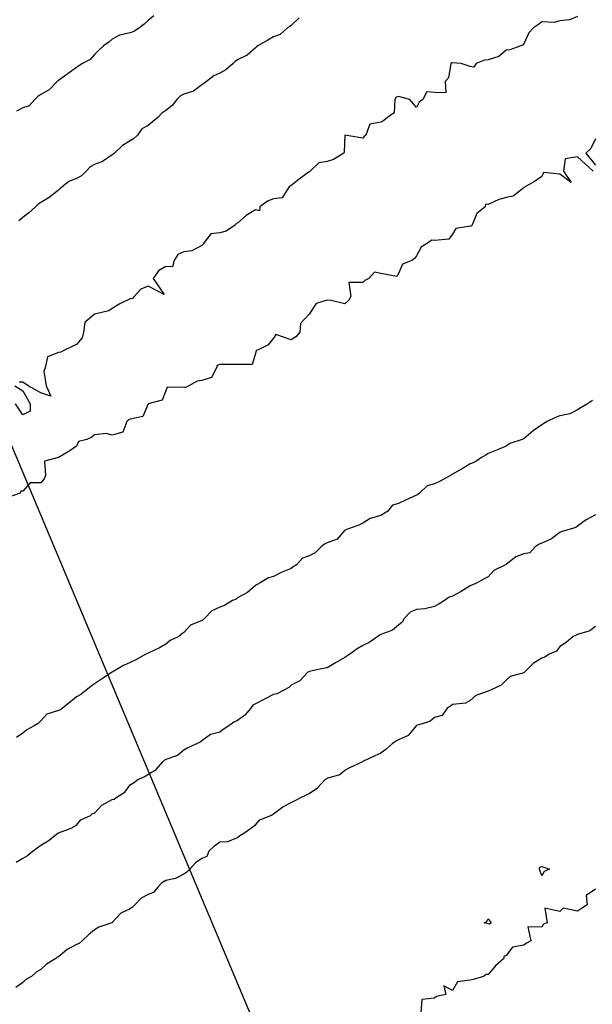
# Model space of a CAD drawing. Header units: inches. Extents: x 158323 to 160611, y 432808 to 437248.
# Tile 96 of 228: x 159410 to 159426, y 436757 to 436784. Entities that reach past the tile are written whole.
import ezdxf

# ---------------------------------------------------------------- set-up
doc = ezdxf.new("R2010")
doc.units = ezdxf.units.IN
doc.header["$MEASUREMENT"] = 0
doc.linetypes.add('CENTER', pattern=[0])
for name, color, linetype, lineweight in [('Hoogtelijn-bestaand 10.00 M', 7, 'Continuous', 15), ('Hoogtelijn-bestaand 11.00 M', 7, 'Continuous', 15), ('Hoogtelijn-bestaand 12.00 M', 7, 'Continuous', 15), ('Hoogtelijn-bestaand 8.00 M', 7, 'Continuous', 15), ('Hoogtelijn-bestaand 9.00 M', 7, 'Continuous', 15), ('Profielen', 3, 'Continuous', 60)]:
    doc.layers.add(name, color=color, linetype=linetype, lineweight=lineweight)

msp = doc.modelspace()

# ---------------------------------------------------------------- linework, layer by layer
at = {"layer": 'Hoogtelijn-bestaand 10.00 M', "color": 252, "linetype": 'Continuous', "lineweight": 25}
for p, q in [((159413.471, 436763.529, 10), (159413.661, 436763.75, 10)), ((159412.964, 436763.25, 10), (159413.163, 436763.337, 10)), ((159413.163, 436763.337, 10), (159413.25, 436763.406, 10)), ((159413.25, 436763.406, 10), (159413.471, 436763.529, 10)), ((159412.596, 436762.904, 10), (159412.75, 436763.107, 10)), ((159412.75, 436763.107, 10), (159412.842, 436763.158, 10)), ((159412.842, 436763.158, 10), (159412.964, 436763.25, 10)), ((159412.355, 436762.75, 10), (159412.596, 436762.904, 10)), ((159411.75, 436762.311, 10), (159411.959, 436762.541, 10)), ((159411.959, 436762.541, 10), (159412.25, 436762.691, 10)), ((159412.25, 436762.691, 10), (159412.3, 436762.7, 10)), ((159412.3, 436762.7, 10), (159412.355, 436762.75, 10)), ((159411.375, 436762.125, 10), (159411.644, 436762.25, 10)), ((159411.644, 436762.25, 10), (159411.699, 436762.301, 10)), ((159411.699, 436762.301, 10), (159411.75, 436762.311, 10)), ((159411.104, 436761.896, 10), (159411.25, 436761.976, 10)), ((159411.25, 436761.976, 10), (159411.375, 436762.125, 10)), ((159410.461, 436761.539, 10), (159410.732, 436761.75, 10)), ((159410.732, 436761.75, 10), (159410.743, 436761.758, 10)), ((159410.743, 436761.758, 10), (159410.75, 436761.765, 10)), ((159410.75, 436761.765, 10), (159411.104, 436761.896, 10)), ((159410.153, 436761.347, 10), (159410.25, 436761.415, 10)), ((159410.25, 436761.415, 10), (159410.461, 436761.539, 10)), ((159410.031, 436761.25, 10), (159410.153, 436761.347, 10))]:
    msp.add_line(p, q, dxfattribs=at)
for points in [[(159413.412, 436784.588, 10), (159413.25, 436784.453, 10), (159413.142, 436784.358, 10), (159413.006, 436784.25, 10), (159412.856, 436784.144, 10), (159412.75, 436784.112, 10), (159412.453, 436784.047, 10), (159412.25, 436783.933, 10), (159412.152, 436783.848, 10), (159412.006, 436783.75, 10), (159411.876, 436783.624, 10), (159411.75, 436783.505, 10), (159411.63, 436783.37, 10), (159411.418, 436783.25, 10), (159411.314, 436783.186, 10), (159411.25, 436783.146, 10), (159411.021, 436782.979, 10), (159410.75, 436782.784, 10), (159410.729, 436782.771, 10), (159410.709, 436782.75, 10), (159410.482, 436782.518, 10), (159410.25, 436782.389, 10), (159410.169, 436782.331, 10), (159410.084, 436782.25, 10), (159409.925, 436782.075, 10), (159409.75, 436782.014, 10), (159409.574, 436781.926, 10)], [(159425.75, 436770.651, 10), (159425.49, 436770.51, 10), (159425.25, 436770.326, 10), (159425.203, 436770.297, 10), (159425.043, 436770.25, 10), (159424.818, 436770.182, 10), (159424.75, 436770.152, 10), (159424.519, 436769.981, 10), (159424.25, 436769.858, 10), (159424.175, 436769.825, 10), (159424.067, 436769.75, 10), (159423.917, 436769.583, 10), (159423.75, 436769.562, 10), (159423.522, 436769.478, 10), (159423.25, 436769.263, 10), (159423.241, 436769.259, 10), (159423.232, 436769.25, 10), (159422.911, 436769.089, 10), (159422.75, 436768.919, 10), (159422.64, 436768.86, 10), (159422.442, 436768.75, 10), (159422.312, 436768.688, 10), (159422.25, 436768.659, 10), (159421.995, 436768.505, 10), (159421.75, 436768.372, 10), (159421.657, 436768.343, 10), (159421.529, 436768.25, 10), (159421.355, 436768.145, 10), (159421.25, 436768.09, 10), (159420.978, 436768.022, 10), (159420.75, 436768.006, 10), (159420.571, 436767.93, 10), (159420.406, 436767.75, 10), (159420.352, 436767.648, 10), (159420.25, 436767.567, 10), (159420.077, 436767.423, 10), (159419.75, 436767.3, 10), (159419.717, 436767.283, 10), (159419.665, 436767.25, 10), (159419.422, 436767.078, 10), (159419.25, 436766.999, 10), (159419.094, 436766.906, 10), (159418.885, 436766.75, 10), (159418.803, 436766.697, 10), (159418.75, 436766.664, 10), (159418.487, 436766.513, 10), (159418.25, 436766.372, 10), (159418.143, 436766.357, 10), (159417.75, 436766.268, 10), (159417.739, 436766.261, 10), (159417.716, 436766.25, 10), (159417.49, 436766.01, 10), (159417.25, 436765.889, 10), (159417.18, 436765.82, 10), (159417.045, 436765.75, 10), (159416.849, 436765.651, 10), (159416.75, 436765.626, 10), (159416.5, 436765.5, 10), (159416.25, 436765.368, 10), (159416.173, 436765.327, 10), (159416.117, 436765.25, 10), (159415.951, 436765.049, 10), (159415.75, 436764.901, 10), (159415.646, 436764.854, 10), (159415.505, 436764.75, 10), (159415.351, 436764.649, 10), (159415.25, 436764.579, 10), (159414.994, 436764.506, 10), (159414.75, 436764.336, 10), (159414.708, 436764.292, 10), (159414.601, 436764.25, 10), (159414.364, 436764.136, 10), (159414.25, 436764.071, 10), (159414.076, 436763.924, 10), (159413.75, 436763.814, 10), (159413.711, 436763.789, 10), (159413.661, 436763.75, 10)], [(159410.031, 436761.25, 10), (159409.877, 436761.124, 10), (159409.75, 436761.048, 10), (159409.565, 436760.935, 10)]]:
    msp.add_polyline3d(points, dxfattribs=at)
at = {"layer": 'Hoogtelijn-bestaand 11.00 M', "color": 252, "linetype": 'Continuous', "lineweight": 25}
for points in [[(159417.469, 436784.531, 11), (159417.25, 436784.32, 11), (159417.211, 436784.289, 11), (159417.146, 436784.25, 11), (159416.937, 436784.063, 11), (159416.75, 436783.997, 11), (159416.592, 436783.908, 11), (159416.32, 436783.75, 11), (159416.278, 436783.722, 11), (159416.25, 436783.696, 11), (159416.015, 436783.485, 11), (159415.75, 436783.353, 11), (159415.687, 436783.313, 11), (159415.624, 436783.25, 11), (159415.424, 436783.076, 11), (159415.25, 436782.983, 11), (159415.09, 436782.91, 11), (159414.88, 436782.75, 11), (159414.808, 436782.692, 11), (159414.75, 436782.657, 11), (159414.515, 436782.485, 11), (159414.25, 436782.395, 11), (159414.154, 436782.347, 11), (159414.056, 436782.25, 11), (159413.921, 436782.079, 11), (159413.75, 436781.938, 11), (159413.633, 436781.867, 11), (159413.519, 436781.75, 11), (159413.374, 436781.626, 11), (159413.25, 436781.521, 11), (159413.071, 436781.429, 11), (159412.953, 436781.25, 11), (159412.846, 436781.154, 11), (159412.75, 436781.091, 11), (159412.534, 436780.966, 11), (159412.312, 436780.75, 11), (159412.278, 436780.722, 11), (159412.25, 436780.7, 11), (159411.98, 436780.521, 11), (159411.75, 436780.429, 11), (159411.633, 436780.367, 11), (159411.522, 436780.25, 11), (159411.385, 436780.115, 11), (159411.25, 436780.045, 11), (159411.037, 436779.963, 11), (159410.787, 436779.75, 11), (159410.766, 436779.734, 11), (159410.75, 436779.714, 11), (159410.488, 436779.512, 11), (159410.25, 436779.376, 11), (159410.175, 436779.325, 11), (159410.101, 436779.25, 11), (159409.914, 436779.086, 11), (159409.75, 436778.955, 11), (159409.641, 436778.859, 11)], [(159425.662, 436773.839, 11), (159425.523, 436773.75, 11), (159425.352, 436773.649, 11), (159425.25, 436773.582, 11), (159425.032, 436773.469, 11), (159424.75, 436773.416, 11), (159424.632, 436773.368, 11), (159424.397, 436773.25, 11), (159424.303, 436773.197, 11), (159424.25, 436773.162, 11), (159424.01, 436772.99, 11), (159423.75, 436772.771, 11), (159423.735, 436772.766, 11), (159423.703, 436772.75, 11), (159423.356, 436772.644, 11), (159423.25, 436772.568, 11), (159423.028, 436772.472, 11), (159422.75, 436772.364, 11), (159422.687, 436772.313, 11), (159422.561, 436772.25, 11), (159422.382, 436772.119, 11), (159422.25, 436772.073, 11), (159422.051, 436771.949, 11), (159421.75, 436771.78, 11), (159421.73, 436771.77, 11), (159421.701, 436771.75, 11), (159421.412, 436771.588, 11), (159421.25, 436771.516, 11), (159421.043, 436771.457, 11), (159420.834, 436771.25, 11), (159420.784, 436771.216, 11), (159420.75, 436771.193, 11), (159420.44, 436771.06, 11), (159420.25, 436770.964, 11), (159420.082, 436770.918, 11), (159419.946, 436770.75, 11), (159419.824, 436770.676, 11), (159419.75, 436770.63, 11), (159419.458, 436770.542, 11), (159419.25, 436770.416, 11), (159419.141, 436770.359, 11), (159418.82, 436770.25, 11), (159418.776, 436770.224, 11), (159418.75, 436770.215, 11), (159418.529, 436769.971, 11), (159418.25, 436769.866, 11), (159418.177, 436769.823, 11), (159418.083, 436769.75, 11), (159417.915, 436769.585, 11), (159417.75, 436769.505, 11), (159417.563, 436769.437, 11), (159417.398, 436769.25, 11), (159417.307, 436769.193, 11), (159417.25, 436769.143, 11), (159416.965, 436769.036, 11), (159416.75, 436768.924, 11), (159416.617, 436768.883, 11), (159416.379, 436768.75, 11), (159416.298, 436768.703, 11), (159416.25, 436768.672, 11), (159416.025, 436768.475, 11), (159415.75, 436768.325, 11), (159415.707, 436768.294, 11), (159415.612, 436768.25, 11), (159415.383, 436768.117, 11), (159415.25, 436768.065, 11), (159415.032, 436767.968, 11), (159414.827, 436767.75, 11), (159414.787, 436767.714, 11), (159414.75, 436767.699, 11), (159414.439, 436767.561, 11), (159414.25, 436767.358, 11), (159414.183, 436767.317, 11), (159414.113, 436767.25, 11), (159413.865, 436767.135, 11), (159413.75, 436767.03, 11), (159413.57, 436766.93, 11), (159413.25, 436766.779, 11), (159413.231, 436766.769, 11), (159413.189, 436766.75, 11), (159412.908, 436766.592, 11), (159412.75, 436766.524, 11), (159412.565, 436766.435, 11), (159412.25, 436766.254, 11), (159412.248, 436766.252, 11), (159412.244, 436766.25, 11), (159411.944, 436766.056, 11), (159411.75, 436765.93, 11), (159411.652, 436765.848, 11), (159411.524, 436765.75, 11), (159411.369, 436765.632, 11), (159411.25, 436765.565, 11), (159411.08, 436765.421, 11), (159410.862, 436765.25, 11), (159410.8, 436765.2, 11), (159410.75, 436765.181, 11), (159410.421, 436765.079, 11), (159410.25, 436764.888, 11), (159410.18, 436764.82, 11), (159410.065, 436764.75, 11), (159409.859, 436764.641, 11), (159409.75, 436764.549, 11), (159409.571, 436764.429, 11)]]:
    msp.add_polyline3d(points, dxfattribs=at)
at = {"layer": 'Hoogtelijn-bestaand 12.00 M', "color": 252, "linetype": 'Continuous', "lineweight": 25}
for points in [[(159425.25, 436784.571, 12), (159425.025, 436784.475, 12), (159424.75, 436784.445, 12), (159424.598, 436784.402, 12), (159424.25, 436784.417, 12), (159424.159, 436784.341, 12), (159424.015, 436784.25, 12), (159423.891, 436784.109, 12), (159423.75, 436783.8, 12), (159423.724, 436783.776, 12), (159423.667, 436783.75, 12), (159423.359, 436783.641, 12), (159423.25, 436783.625, 12), (159423.047, 436783.453, 12), (159422.75, 436783.357, 12), (159422.65, 436783.35, 12), (159422.417, 436783.25, 12), (159422.35, 436783.15, 12), (159422.25, 436783.171, 12), (159422, 436783.25, 12), (159421.75, 436783.272, 12), (159421.727, 436783.273, 12), (159421.709, 436783.25, 12), (159421.645, 436782.855, 12), (159421.554, 436782.75, 12), (159421.568, 436782.432, 12), (159421.25, 436782.446, 12), (159421.036, 436782.464, 12), (159420.929, 436782.25, 12), (159420.823, 436782.177, 12), (159420.75, 436782.023, 12), (159420.558, 436782.25, 12), (159420.25, 436782.333, 12), (159420.183, 436782.317, 12), (159420.145, 436782.25, 12), (159420.125, 436781.875, 12), (159419.938, 436781.75, 12), (159419.838, 436781.662, 12), (159419.75, 436781.614, 12), (159419.442, 436781.558, 12), (159419.329, 436781.25, 12), (159419.283, 436781.217, 12), (159419.25, 436781.171, 12), (159418.75, 436781.25, 12), (159418.726, 436780.774, 12), (159418.722, 436780.75, 12), (159418.431, 436780.569, 12), (159418.25, 436780.514, 12), (159418.024, 436780.476, 12), (159417.775, 436780.25, 12), (159417.768, 436780.232, 12), (159417.75, 436780.227, 12), (159417.474, 436780.026, 12), (159417.25, 436779.845, 12), (159417.191, 436779.809, 12), (159417.15, 436779.75, 12), (159417, 436779.5, 12), (159416.75, 436779.474, 12), (159416.588, 436779.412, 12), (159416.368, 436779.25, 12), (159416.361, 436779.139, 12), (159416.25, 436779.17, 12), (159415.994, 436779.006, 12), (159415.75, 436778.795, 12), (159415.714, 436778.786, 12), (159415.691, 436778.75, 12), (159415.433, 436778.567, 12), (159415.25, 436778.529, 12), (159415.007, 436778.494, 12), (159414.818, 436778.25, 12), (159414.793, 436778.207, 12), (159414.75, 436778.171, 12), (159414.474, 436778.026, 12), (159414.25, 436777.99, 12), (159414.079, 436777.922, 12), (159413.977, 436777.75, 12), (159413.929, 436777.571, 12), (159413.75, 436777.583, 12), (159413.537, 436777.463, 12), (159413.393, 436777.25, 12), (159413.695, 436776.805, 12), (159413.25, 436777.039, 12), (159413.046, 436776.954, 12), (159412.857, 436776.75, 12), (159412.81, 436776.69, 12), (159412.75, 436776.679, 12), (159412.46, 436776.54, 12), (159412.25, 436776.408, 12), (159412.156, 436776.344, 12), (159411.75, 436776.25, 12), (159411.48, 436776.02, 12), (159411.447, 436775.75, 12), (159411.412, 436775.588, 12), (159411.25, 436775.408, 12), (159411.143, 436775.357, 12), (159410.917, 436775.25, 12), (159410.808, 436775.192, 12), (159410.75, 436775.179, 12), (159410.44, 436775.06, 12), (159410.375, 436774.75, 12), (159410.341, 436774.659, 12), (159410.404, 436774.25, 12), (159410.536, 436773.964, 12), (159410.25, 436774.057, 12), (159409.897, 436774.25, 12), (159409.75, 436774.35, 12), (159409.65, 436774.35, 12)], [(159425.75, 436781.15, 12), (159425.617, 436780.883, 12), (159425.483, 436780.75, 12), (159425.75, 436780.417, 12)], [(159425.685, 436780.25, 12), (159425.25, 436780.647, 12), (159424.904, 436780.596, 12), (159424.853, 436780.25, 12), (159425.068, 436779.932, 12), (159424.75, 436780.16, 12), (159424.293, 436780.207, 12), (159424.25, 436780.1, 12), (159424.044, 436779.956, 12), (159423.75, 436779.795, 12), (159423.728, 436779.772, 12), (159423.711, 436779.75, 12), (159423.45, 436779.55, 12), (159423.25, 436779.51, 12), (159423.047, 436779.453, 12), (159422.75, 436779.318, 12), (159422.675, 436779.325, 12), (159422.667, 436779.25, 12), (159422.433, 436779.067, 12), (159422.302, 436778.75, 12), (159422.286, 436778.714, 12), (159422.25, 436778.707, 12), (159421.85, 436778.65, 12), (159421.75, 436778.483, 12), (159421.65, 436778.35, 12), (159421.25, 436778.312, 12), (159421.181, 436778.319, 12), (159421.083, 436778.25, 12), (159420.875, 436778.125, 12), (159420.75, 436777.886, 12), (159420.69, 436777.81, 12), (159420.614, 436777.75, 12), (159420.355, 436777.645, 12), (159420.25, 436777.386, 12), (159420.198, 436777.302, 12), (159419.75, 436777.389, 12), (159419.571, 436777.429, 12), (159419.417, 436777.25, 12), (159419.304, 436777.196, 12), (159419.25, 436777.141, 12), (159418.859, 436777.141, 12), (159418.917, 436776.75, 12), (159418.86, 436776.64, 12), (159418.75, 436776.545, 12), (159418.368, 436776.632, 12), (159418.25, 436776.645, 12), (159417.95, 436776.55, 12), (159417.75, 436776.25, 12), (159417.511, 436775.989, 12), (159417.487, 436775.75, 12), (159417.378, 436775.622, 12), (159417.25, 436775.539, 12), (159416.817, 436775.683, 12), (159416.75, 436775.583, 12), (159416.607, 436775.393, 12), (159416.305, 436775.25, 12), (159416.265, 436775.235, 12), (159416.25, 436775.15, 12), (159416.155, 436774.845, 12), (159415.75, 436774.845, 12), (159415.655, 436774.845, 12), (159415.25, 436774.845, 12), (159415.183, 436774.817, 12), (159415.163, 436774.75, 12), (159415.021, 436774.479, 12), (159414.75, 436774.398, 12), (159414.621, 436774.379, 12), (159414.386, 436774.25, 12), (159414.297, 436774.203, 12), (159414.25, 436774.202, 12), (159413.783, 436774.217, 12), (159413.75, 436774.107, 12), (159413.646, 436773.854, 12), (159413.25, 436773.75, 12), (159413.102, 436773.398, 12), (159412.75, 436773.318, 12), (159412.702, 436773.299, 12), (159412.656, 436773.25, 12), (159412.545, 436772.955, 12), (159412.25, 436772.868, 12), (159412.083, 436772.917, 12), (159411.75, 436772.886, 12), (159411.682, 436772.818, 12), (159411.536, 436772.75, 12), (159411.305, 436772.695, 12), (159411.25, 436772.568, 12), (159411.066, 436772.434, 12), (159410.75, 436772.25, 12), (159410.354, 436772.146, 12), (159410.385, 436771.75, 12), (159410.347, 436771.653, 12), (159410.25, 436771.544, 12), (159409.956, 436771.544, 12), (159409.75, 436771.312, 12), (159409.695, 436771.305, 12), (159409.679, 436771.25, 12), (159409.357, 436771.143, 12)], [(159409.523, 436774.25, 12), (159409.75, 436774.111, 12), (159409.953, 436773.75, 12), (159409.953, 436773.547, 12), (159409.75, 436773.44, 12), (159409.547, 436773.75, 12)]]:
    msp.add_polyline3d(points, dxfattribs=at)
at = {"layer": 'Hoogtelijn-bestaand 8.00 M', "color": 252, "linetype": 'Continuous', "lineweight": 25}
for points in [[(159424.186, 436760.75, 8), (159424.195, 436760.805, 8), (159424.25, 436760.821, 8), (159424.464, 436760.75, 8), (159424.317, 436760.683, 8), (159424.25, 436760.562, 8)], [(159422.636, 436759.25, 8), (159422.714, 436759.286, 8), (159422.75, 436759.359, 8), (159422.839, 436759.25, 8), (159422.792, 436759.208, 8), (159422.75, 436759.223, 8)]]:
    msp.add_polyline3d(points, close=True, dxfattribs=at)
msp.add_polyline3d([(159425.75, 436760.189, 8), (159425.485, 436760.016, 8), (159425.521, 436759.75, 8), (159425.354, 436759.646, 8), (159425.25, 436759.576, 8), (159424.843, 436759.657, 8), (159424.75, 436759.567, 8), (159424.337, 436759.663, 8), (159424.398, 436759.25, 8), (159424.292, 436759.208, 8), (159424.25, 436759.129, 8), (159423.859, 436759.141, 8), (159423.945, 436758.75, 8), (159423.819, 436758.681, 8), (159423.75, 436758.63, 8), (159423.426, 436758.574, 8), (159423.25, 436758.339, 8), (159423.19, 436758.31, 8), (159423.187, 436758.25, 8), (159422.955, 436758.046, 8), (159422.75, 436757.808, 8), (159422.699, 436757.802, 8), (159422.622, 436757.75, 8), (159422.33, 436757.67, 8), (159422.25, 436757.646, 8), (159421.898, 436757.603, 8), (159421.75, 436757.358, 8), (159421.509, 436757.492, 8), (159421.566, 436757.25, 8), (159421.306, 436757.194, 8), (159421.25, 436757.145, 8), (159420.896, 436757.104, 8), (159420.865, 436756.75, 8)], dxfattribs=at)
at = {"layer": 'Hoogtelijn-bestaand 9.00 M', "color": 252, "linetype": 'Continuous', "lineweight": 25}
for p, q in [((159418.902, 436763.598, 9), (159419.234, 436763.75, 9)), ((159418.25, 436763.291, 9), (159418.607, 436763.393, 9)), ((159418.607, 436763.393, 9), (159418.75, 436763.512, 9)), ((159418.75, 436763.512, 9), (159418.902, 436763.598, 9)), ((159417.983, 436763.017, 9), (159418.198, 436763.25, 9)), ((159418.198, 436763.25, 9), (159418.226, 436763.274, 9)), ((159418.226, 436763.274, 9), (159418.25, 436763.291, 9)), ((159417.521, 436762.75, 9), (159417.672, 436762.829, 9)), ((159417.672, 436762.829, 9), (159417.75, 436762.867, 9)), ((159417.75, 436762.867, 9), (159417.983, 436763.017, 9)), ((159417.011, 436762.489, 9), (159417.25, 436762.614, 9)), ((159417.25, 436762.614, 9), (159417.343, 436762.657, 9)), ((159417.343, 436762.657, 9), (159417.521, 436762.75, 9)), ((159416.372, 436762.128, 9), (159416.675, 436762.25, 9)), ((159416.675, 436762.25, 9), (159416.722, 436762.278, 9)), ((159416.722, 436762.278, 9), (159416.75, 436762.291, 9)), ((159416.75, 436762.291, 9), (159417.011, 436762.489, 9)), ((159416.112, 436761.889, 9), (159416.25, 436761.987, 9)), ((159416.25, 436761.987, 9), (159416.372, 436762.128, 9)), ((159415.75, 436761.63, 9), (159415.811, 436761.689, 9)), ((159415.811, 436761.689, 9), (159415.929, 436761.75, 9)), ((159415.929, 436761.75, 9), (159416.112, 436761.889, 9)), ((159415.102, 436761.398, 9), (159415.25, 436761.509, 9)), ((159415.25, 436761.509, 9), (159415.479, 436761.521, 9)), ((159415.479, 436761.521, 9), (159415.75, 436761.63, 9)), ((159414.945, 436761.25, 9), (159415.102, 436761.398, 9))]:
    msp.add_line(p, q, dxfattribs=at)
for points in [[(159425.75, 436767.532, 9), (159425.594, 436767.406, 9), (159425.25, 436767.304, 9), (159425.217, 436767.284, 9), (159425.13, 436767.25, 9), (159424.925, 436767.075, 9), (159424.75, 436766.969, 9), (159424.659, 436766.841, 9), (159424.453, 436766.75, 9), (159424.331, 436766.669, 9), (159424.25, 436766.647, 9), (159424.004, 436766.496, 9), (159423.766, 436766.25, 9), (159423.759, 436766.241, 9), (159423.75, 436766.237, 9), (159423.369, 436766.131, 9), (159423.25, 436766.024, 9), (159423.114, 436765.886, 9), (159422.82, 436765.75, 9), (159422.771, 436765.729, 9), (159422.75, 436765.718, 9), (159422.403, 436765.597, 9), (159422.25, 436765.464, 9), (159422.114, 436765.386, 9), (159421.75, 436765.347, 9), (159421.696, 436765.304, 9), (159421.604, 436765.25, 9), (159421.461, 436765.039, 9), (159421.25, 436764.987, 9), (159421.125, 436764.875, 9), (159420.75, 436764.759, 9), (159420.743, 436764.757, 9), (159420.738, 436764.75, 9), (159420.515, 436764.485, 9), (159420.25, 436764.364, 9), (159420.173, 436764.327, 9), (159420.072, 436764.25, 9), (159419.903, 436764.097, 9), (159419.75, 436763.986, 9), (159419.582, 436763.918, 9), (159419.25, 436763.757, 9), (159419.247, 436763.754, 9), (159419.234, 436763.75, 9)], [(159414.945, 436761.25, 9), (159414.894, 436761.106, 9), (159414.75, 436761.05, 9), (159414.578, 436760.922, 9), (159414.416, 436760.75, 9), (159414.334, 436760.666, 9), (159414.25, 436760.607, 9), (159414.015, 436760.485, 9), (159413.75, 436760.43, 9), (159413.636, 436760.364, 9), (159413.518, 436760.25, 9), (159413.404, 436760.096, 9), (159413.25, 436760.038, 9), (159413.058, 436759.942, 9), (159412.875, 436759.75, 9), (159412.815, 436759.685, 9), (159412.75, 436759.64, 9), (159412.485, 436759.515, 9), (159412.25, 436759.258, 9), (159412.246, 436759.254, 9), (159412.233, 436759.25, 9), (159411.875, 436759.125, 9), (159411.75, 436759.057, 9), (159411.582, 436758.918, 9), (159411.404, 436758.75, 9), (159411.328, 436758.672, 9), (159411.25, 436758.647, 9), (159410.991, 436758.509, 9), (159410.75, 436758.299, 9), (159410.709, 436758.291, 9), (159410.672, 436758.25, 9), (159410.409, 436758.091, 9), (159410.25, 436757.942, 9), (159410.124, 436757.876, 9), (159409.988, 436757.75, 9), (159409.835, 436757.665, 9), (159409.75, 436757.586, 9), (159409.553, 436757.447, 9)]]:
    msp.add_polyline3d(points, dxfattribs=at)
at = {"layer": 'Profielen', "color": 4, "linetype": 'CENTER', "lineweight": 25, "ltscale": 5}
msp.add_line((159445.039, 436687.983, 6.475), (159322.667, 436978.696, 6.475), dxfattribs=at)

doc.saveas('drawing.dxf')
